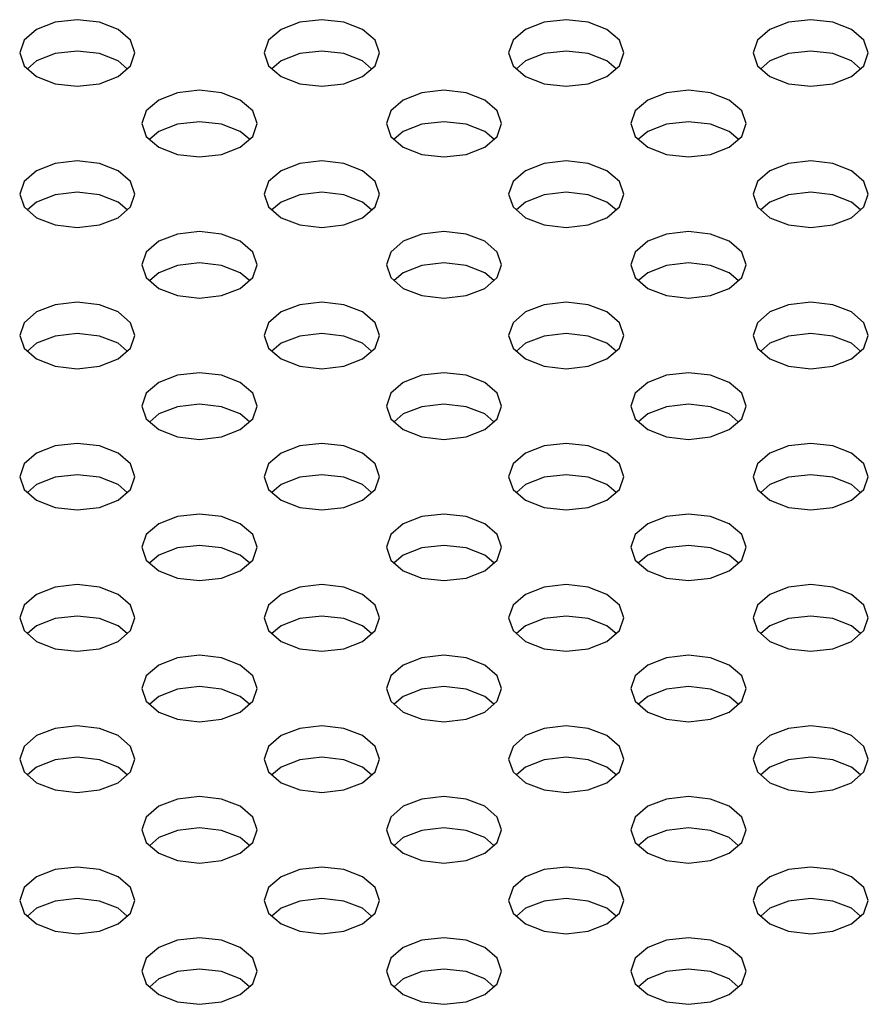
# Model space of a CAD drawing. Header units: inches. Extents: x 0 to 34, y 0 to 22.
# Tile 37 of 67: x 5.327 to 5.614, y 9.566 to 9.898. Entities that reach past the tile are written whole.
import ezdxf

# ---------------------------------------------------------------- set-up
doc = ezdxf.new("R2010")
doc.units = ezdxf.units.IN
doc.header["$LTSCALE"] = 1.87
doc.header["$MEASUREMENT"] = 0
doc.layers.get('0').update_dxf_attribs({"linetype": 'CONTINUOUS'})

msp = doc.modelspace()

# ---------------------------------------------------------------- linework, layer by layer
at = {"color": 2, "linetype": 'CONTINUOUS'}
for p, q in [((5.3395, 9.89711), (5.33318, 9.89467)), ((5.34694, 9.89796), (5.3395, 9.89711)), ((5.35439, 9.89711), (5.34694, 9.89796)), ((5.36071, 9.89467), (5.35439, 9.89711)), ((5.42206, 9.89711), (5.41575, 9.89467)), ((5.42951, 9.89796), (5.42206, 9.89711)), ((5.43696, 9.89711), (5.42951, 9.89796)), ((5.44327, 9.89467), (5.43696, 9.89711)), ((5.50463, 9.89711), (5.49831, 9.89467)), ((5.51207, 9.89796), (5.50463, 9.89711)), ((5.51952, 9.89711), (5.51207, 9.89796)), ((5.52584, 9.89467), (5.51952, 9.89711)), ((5.58719, 9.89711), (5.58088, 9.89467)), ((5.59464, 9.89796), (5.58719, 9.89711)), ((5.60209, 9.89711), (5.59464, 9.89796)), ((5.6084, 9.89467), (5.60209, 9.89711)), ((5.33318, 9.89467), (5.32897, 9.89103)), ((5.36492, 9.89103), (5.36071, 9.89467)), ((5.41575, 9.89467), (5.41153, 9.89103)), ((5.44749, 9.89103), (5.44327, 9.89467)), ((5.49831, 9.89467), (5.4941, 9.89103)), ((5.53005, 9.89103), (5.52584, 9.89467)), ((5.58088, 9.89467), (5.57666, 9.89103)), ((5.61262, 9.89103), (5.6084, 9.89467)), ((5.32897, 9.89103), (5.32748, 9.88673)), ((5.36641, 9.88673), (5.36492, 9.89103)), ((5.41153, 9.89103), (5.41005, 9.88673)), ((5.44897, 9.88673), (5.44749, 9.89103)), ((5.4941, 9.89103), (5.49261, 9.88673)), ((5.53154, 9.88673), (5.53005, 9.89103)), ((5.57666, 9.89103), (5.57518, 9.88673)), ((5.6141, 9.88673), (5.61262, 9.89103)), ((5.34694, 9.88737), (5.3395, 9.88651)), ((5.35439, 9.88651), (5.34694, 9.88737)), ((5.42951, 9.88737), (5.42206, 9.88651)), ((5.43696, 9.88651), (5.42951, 9.88737)), ((5.51207, 9.88737), (5.50463, 9.88651)), ((5.51952, 9.88651), (5.51207, 9.88737)), ((5.59464, 9.88737), (5.58719, 9.88651)), ((5.60209, 9.88651), (5.59464, 9.88737)), ((5.32748, 9.88673), (5.32897, 9.88243)), ((5.33318, 9.88408), (5.33012, 9.88143)), ((5.3395, 9.88651), (5.33318, 9.88408)), ((5.36071, 9.88408), (5.35439, 9.88651)), ((5.36377, 9.88143), (5.36071, 9.88408)), ((5.36492, 9.88243), (5.36641, 9.88673)), ((5.41005, 9.88673), (5.41153, 9.88243)), ((5.41575, 9.88408), (5.41268, 9.88143)), ((5.42206, 9.88651), (5.41575, 9.88408)), ((5.44327, 9.88408), (5.43696, 9.88651)), ((5.44634, 9.88143), (5.44327, 9.88408)), ((5.44749, 9.88243), (5.44897, 9.88673)), ((5.49261, 9.88673), (5.4941, 9.88243)), ((5.49831, 9.88408), (5.49525, 9.88143)), ((5.50463, 9.88651), (5.49831, 9.88408)), ((5.52584, 9.88408), (5.51952, 9.88651)), ((5.5289, 9.88143), (5.52584, 9.88408)), ((5.53005, 9.88243), (5.53154, 9.88673)), ((5.57518, 9.88673), (5.57666, 9.88243)), ((5.58088, 9.88408), (5.57781, 9.88143)), ((5.58719, 9.88651), (5.58088, 9.88408)), ((5.6084, 9.88408), (5.60209, 9.88651)), ((5.61147, 9.88143), (5.6084, 9.88408)), ((5.61262, 9.88243), (5.6141, 9.88673)), ((5.32897, 9.88243), (5.33318, 9.87878)), ((5.36071, 9.87878), (5.36492, 9.88243)), ((5.41153, 9.88243), (5.41575, 9.87878)), ((5.44327, 9.87878), (5.44749, 9.88243)), ((5.4941, 9.88243), (5.49831, 9.87878)), ((5.52584, 9.87878), (5.53005, 9.88243)), ((5.57666, 9.88243), (5.58088, 9.87878)), ((5.6084, 9.87878), (5.61262, 9.88243)), ((5.33318, 9.87878), (5.3395, 9.87634)), ((5.35439, 9.87634), (5.36071, 9.87878)), ((5.41575, 9.87878), (5.42206, 9.87634)), ((5.43696, 9.87634), (5.44327, 9.87878)), ((5.49831, 9.87878), (5.50463, 9.87634)), ((5.51952, 9.87634), (5.52584, 9.87878)), ((5.58088, 9.87878), (5.58719, 9.87634)), ((5.60209, 9.87634), (5.6084, 9.87878)), ((5.3395, 9.87634), (5.34694, 9.87549)), ((5.34694, 9.87549), (5.35439, 9.87634)), ((5.38823, 9.87413), (5.38078, 9.87327)), ((5.39567, 9.87327), (5.38823, 9.87413)), ((5.42206, 9.87634), (5.42951, 9.87549)), ((5.42951, 9.87549), (5.43696, 9.87634)), ((5.47079, 9.87413), (5.46334, 9.87327)), ((5.47824, 9.87327), (5.47079, 9.87413)), ((5.50463, 9.87634), (5.51207, 9.87549)), ((5.51207, 9.87549), (5.51952, 9.87634)), ((5.55336, 9.87413), (5.54591, 9.87327)), ((5.5608, 9.87327), (5.55336, 9.87413)), ((5.58719, 9.87634), (5.59464, 9.87549)), ((5.59464, 9.87549), (5.60209, 9.87634)), ((5.37447, 9.87083), (5.37025, 9.86719)), ((5.38078, 9.87327), (5.37447, 9.87083)), ((5.40199, 9.87083), (5.39567, 9.87327)), ((5.40621, 9.86719), (5.40199, 9.87083)), ((5.45703, 9.87083), (5.45281, 9.86719)), ((5.46334, 9.87327), (5.45703, 9.87083)), ((5.48455, 9.87083), (5.47824, 9.87327)), ((5.48877, 9.86719), (5.48455, 9.87083)), ((5.5396, 9.87083), (5.53538, 9.86719)), ((5.54591, 9.87327), (5.5396, 9.87083)), ((5.56712, 9.87083), (5.5608, 9.87327)), ((5.57134, 9.86719), (5.56712, 9.87083)), ((5.37025, 9.86719), (5.36877, 9.86289)), ((5.40769, 9.86289), (5.40621, 9.86719)), ((5.45281, 9.86719), (5.45133, 9.86289)), ((5.49025, 9.86289), (5.48877, 9.86719)), ((5.53538, 9.86719), (5.5339, 9.86289)), ((5.57282, 9.86289), (5.57134, 9.86719)), ((5.36877, 9.86289), (5.37025, 9.85859)), ((5.38078, 9.86268), (5.37447, 9.86024)), ((5.38823, 9.86353), (5.38078, 9.86268)), ((5.39567, 9.86268), (5.38823, 9.86353)), ((5.40199, 9.86024), (5.39567, 9.86268)), ((5.40621, 9.85859), (5.40769, 9.86289)), ((5.45133, 9.86289), (5.45281, 9.85859)), ((5.46334, 9.86268), (5.45703, 9.86024)), ((5.47079, 9.86353), (5.46334, 9.86268)), ((5.47824, 9.86268), (5.47079, 9.86353)), ((5.48455, 9.86024), (5.47824, 9.86268)), ((5.48877, 9.85859), (5.49025, 9.86289)), ((5.5339, 9.86289), (5.53538, 9.85859)), ((5.54591, 9.86268), (5.5396, 9.86024)), ((5.55336, 9.86353), (5.54591, 9.86268)), ((5.5608, 9.86268), (5.55336, 9.86353)), ((5.56712, 9.86024), (5.5608, 9.86268)), ((5.57134, 9.85859), (5.57282, 9.86289)), ((5.37025, 9.85859), (5.37447, 9.85494)), ((5.37447, 9.86024), (5.3714, 9.85759)), ((5.40505, 9.85759), (5.40199, 9.86024)), ((5.40199, 9.85494), (5.40621, 9.85859)), ((5.45281, 9.85859), (5.45703, 9.85494)), ((5.45703, 9.86024), (5.45397, 9.85759)), ((5.48762, 9.85759), (5.48455, 9.86024)), ((5.48455, 9.85494), (5.48877, 9.85859)), ((5.53538, 9.85859), (5.5396, 9.85494)), ((5.5396, 9.86024), (5.53653, 9.85759)), ((5.57018, 9.85759), (5.56712, 9.86024)), ((5.56712, 9.85494), (5.57134, 9.85859)), ((5.37447, 9.85494), (5.38078, 9.85251)), ((5.39567, 9.85251), (5.40199, 9.85494)), ((5.45703, 9.85494), (5.46334, 9.85251)), ((5.47824, 9.85251), (5.48455, 9.85494)), ((5.5396, 9.85494), (5.54591, 9.85251)), ((5.5608, 9.85251), (5.56712, 9.85494)), ((5.38078, 9.85251), (5.38823, 9.85165)), ((5.38823, 9.85165), (5.39567, 9.85251)), ((5.46334, 9.85251), (5.47079, 9.85165)), ((5.47079, 9.85165), (5.47824, 9.85251)), ((5.54591, 9.85251), (5.55336, 9.85165)), ((5.55336, 9.85165), (5.5608, 9.85251)), ((5.3395, 9.84943), (5.33318, 9.847)), ((5.34694, 9.85029), (5.3395, 9.84943)), ((5.35439, 9.84943), (5.34694, 9.85029)), ((5.36071, 9.847), (5.35439, 9.84943)), ((5.42206, 9.84943), (5.41575, 9.847)), ((5.42951, 9.85029), (5.42206, 9.84943)), ((5.43696, 9.84943), (5.42951, 9.85029)), ((5.44327, 9.847), (5.43696, 9.84943)), ((5.50463, 9.84943), (5.49831, 9.847)), ((5.51207, 9.85029), (5.50463, 9.84943)), ((5.51952, 9.84943), (5.51207, 9.85029)), ((5.52584, 9.847), (5.51952, 9.84943)), ((5.58719, 9.84943), (5.58088, 9.847)), ((5.59464, 9.85029), (5.58719, 9.84943)), ((5.60209, 9.84943), (5.59464, 9.85029)), ((5.6084, 9.847), (5.60209, 9.84943)), ((5.33318, 9.847), (5.32897, 9.84335)), ((5.36492, 9.84335), (5.36071, 9.847)), ((5.41575, 9.847), (5.41153, 9.84335)), ((5.44749, 9.84335), (5.44327, 9.847)), ((5.49831, 9.847), (5.4941, 9.84335)), ((5.53005, 9.84335), (5.52584, 9.847)), ((5.58088, 9.847), (5.57666, 9.84335)), ((5.61262, 9.84335), (5.6084, 9.847)), ((5.32897, 9.84335), (5.32748, 9.83905)), ((5.36641, 9.83905), (5.36492, 9.84335)), ((5.41153, 9.84335), (5.41005, 9.83905)), ((5.44897, 9.83905), (5.44749, 9.84335)), ((5.4941, 9.84335), (5.49261, 9.83905)), ((5.53154, 9.83905), (5.53005, 9.84335)), ((5.57666, 9.84335), (5.57518, 9.83905)), ((5.6141, 9.83905), (5.61262, 9.84335)), ((5.32748, 9.83905), (5.32897, 9.83475)), ((5.3395, 9.83884), (5.33318, 9.83641)), ((5.34694, 9.8397), (5.3395, 9.83884)), ((5.35439, 9.83884), (5.34694, 9.8397)), ((5.36071, 9.83641), (5.35439, 9.83884)), ((5.36492, 9.83475), (5.36641, 9.83905)), ((5.41005, 9.83905), (5.41153, 9.83475)), ((5.42206, 9.83884), (5.41575, 9.83641)), ((5.42951, 9.8397), (5.42206, 9.83884)), ((5.43696, 9.83884), (5.42951, 9.8397)), ((5.44327, 9.83641), (5.43696, 9.83884)), ((5.44749, 9.83475), (5.44897, 9.83905)), ((5.49261, 9.83905), (5.4941, 9.83475)), ((5.50463, 9.83884), (5.49831, 9.83641)), ((5.51207, 9.8397), (5.50463, 9.83884)), ((5.51952, 9.83884), (5.51207, 9.8397)), ((5.52584, 9.83641), (5.51952, 9.83884)), ((5.53005, 9.83475), (5.53154, 9.83905)), ((5.57518, 9.83905), (5.57666, 9.83475)), ((5.58719, 9.83884), (5.58088, 9.83641)), ((5.59464, 9.8397), (5.58719, 9.83884)), ((5.60209, 9.83884), (5.59464, 9.8397)), ((5.6084, 9.83641), (5.60209, 9.83884)), ((5.61262, 9.83475), (5.6141, 9.83905)), ((5.32897, 9.83475), (5.33318, 9.83111)), ((5.33318, 9.83641), (5.33012, 9.83376)), ((5.36377, 9.83376), (5.36071, 9.83641)), ((5.36071, 9.83111), (5.36492, 9.83475)), ((5.41153, 9.83475), (5.41575, 9.83111)), ((5.41575, 9.83641), (5.41268, 9.83376)), ((5.44634, 9.83376), (5.44327, 9.83641)), ((5.44327, 9.83111), (5.44749, 9.83475)), ((5.4941, 9.83475), (5.49831, 9.83111)), ((5.49831, 9.83641), (5.49525, 9.83376)), ((5.5289, 9.83376), (5.52584, 9.83641)), ((5.52584, 9.83111), (5.53005, 9.83475)), ((5.57666, 9.83475), (5.58088, 9.83111)), ((5.58088, 9.83641), (5.57781, 9.83376)), ((5.61147, 9.83376), (5.6084, 9.83641)), ((5.6084, 9.83111), (5.61262, 9.83475)), ((5.33318, 9.83111), (5.3395, 9.82867)), ((5.35439, 9.82867), (5.36071, 9.83111)), ((5.41575, 9.83111), (5.42206, 9.82867)), ((5.43696, 9.82867), (5.44327, 9.83111)), ((5.49831, 9.83111), (5.50463, 9.82867)), ((5.51952, 9.82867), (5.52584, 9.83111)), ((5.58088, 9.83111), (5.58719, 9.82867)), ((5.60209, 9.82867), (5.6084, 9.83111)), ((5.3395, 9.82867), (5.34694, 9.82782)), ((5.34694, 9.82782), (5.35439, 9.82867)), ((5.42206, 9.82867), (5.42951, 9.82782)), ((5.42951, 9.82782), (5.43696, 9.82867)), ((5.50463, 9.82867), (5.51207, 9.82782)), ((5.51207, 9.82782), (5.51952, 9.82867)), ((5.58719, 9.82867), (5.59464, 9.82782)), ((5.59464, 9.82782), (5.60209, 9.82867)), ((5.38078, 9.8256), (5.37447, 9.82316)), ((5.38823, 9.82645), (5.38078, 9.8256)), ((5.39567, 9.8256), (5.38823, 9.82645)), ((5.40199, 9.82316), (5.39567, 9.8256)), ((5.46334, 9.8256), (5.45703, 9.82316)), ((5.47079, 9.82645), (5.46334, 9.8256)), ((5.47824, 9.8256), (5.47079, 9.82645)), ((5.48455, 9.82316), (5.47824, 9.8256)), ((5.54591, 9.8256), (5.5396, 9.82316)), ((5.55336, 9.82645), (5.54591, 9.8256)), ((5.5608, 9.8256), (5.55336, 9.82645)), ((5.56712, 9.82316), (5.5608, 9.8256)), ((5.37447, 9.82316), (5.37025, 9.81952)), ((5.40621, 9.81952), (5.40199, 9.82316)), ((5.45703, 9.82316), (5.45281, 9.81952)), ((5.48877, 9.81952), (5.48455, 9.82316)), ((5.5396, 9.82316), (5.53538, 9.81952)), ((5.57134, 9.81952), (5.56712, 9.82316)), ((5.37025, 9.81952), (5.36877, 9.81522)), ((5.40769, 9.81522), (5.40621, 9.81952)), ((5.45281, 9.81952), (5.45133, 9.81522)), ((5.49025, 9.81522), (5.48877, 9.81952)), ((5.53538, 9.81952), (5.5339, 9.81522)), ((5.57282, 9.81522), (5.57134, 9.81952)), ((5.36877, 9.81522), (5.37025, 9.81092)), ((5.38078, 9.81501), (5.37447, 9.81257)), ((5.38823, 9.81586), (5.38078, 9.81501)), ((5.39567, 9.81501), (5.38823, 9.81586)), ((5.40199, 9.81257), (5.39567, 9.81501)), ((5.40621, 9.81092), (5.40769, 9.81522)), ((5.45133, 9.81522), (5.45281, 9.81092)), ((5.46334, 9.81501), (5.45703, 9.81257)), ((5.47079, 9.81586), (5.46334, 9.81501)), ((5.47824, 9.81501), (5.47079, 9.81586)), ((5.48455, 9.81257), (5.47824, 9.81501)), ((5.48877, 9.81092), (5.49025, 9.81522)), ((5.5339, 9.81522), (5.53538, 9.81092)), ((5.54591, 9.81501), (5.5396, 9.81257)), ((5.55336, 9.81586), (5.54591, 9.81501)), ((5.5608, 9.81501), (5.55336, 9.81586)), ((5.56712, 9.81257), (5.5608, 9.81501)), ((5.57134, 9.81092), (5.57282, 9.81522)), ((5.37025, 9.81092), (5.37447, 9.80727)), ((5.37447, 9.81257), (5.3714, 9.80992)), ((5.40505, 9.80992), (5.40199, 9.81257)), ((5.40199, 9.80727), (5.40621, 9.81092)), ((5.45281, 9.81092), (5.45703, 9.80727)), ((5.45703, 9.81257), (5.45397, 9.80992)), ((5.48762, 9.80992), (5.48455, 9.81257)), ((5.48455, 9.80727), (5.48877, 9.81092)), ((5.53538, 9.81092), (5.5396, 9.80727)), ((5.5396, 9.81257), (5.53653, 9.80992)), ((5.57018, 9.80992), (5.56712, 9.81257)), ((5.56712, 9.80727), (5.57134, 9.81092)), ((5.37447, 9.80727), (5.38078, 9.80484)), ((5.38078, 9.80484), (5.38823, 9.80398)), ((5.38823, 9.80398), (5.39567, 9.80484)), ((5.39567, 9.80484), (5.40199, 9.80727)), ((5.45703, 9.80727), (5.46334, 9.80484)), ((5.46334, 9.80484), (5.47079, 9.80398)), ((5.47079, 9.80398), (5.47824, 9.80484)), ((5.47824, 9.80484), (5.48455, 9.80727)), ((5.5396, 9.80727), (5.54591, 9.80484)), ((5.54591, 9.80484), (5.55336, 9.80398)), ((5.55336, 9.80398), (5.5608, 9.80484)), ((5.5608, 9.80484), (5.56712, 9.80727)), ((5.3395, 9.80176), (5.33318, 9.79933)), ((5.34694, 9.80262), (5.3395, 9.80176)), ((5.35439, 9.80176), (5.34694, 9.80262)), ((5.36071, 9.79933), (5.35439, 9.80176)), ((5.42206, 9.80176), (5.41575, 9.79933)), ((5.42951, 9.80262), (5.42206, 9.80176)), ((5.43696, 9.80176), (5.42951, 9.80262)), ((5.44327, 9.79933), (5.43696, 9.80176)), ((5.50463, 9.80176), (5.49831, 9.79933)), ((5.51207, 9.80262), (5.50463, 9.80176)), ((5.51952, 9.80176), (5.51207, 9.80262)), ((5.52584, 9.79933), (5.51952, 9.80176)), ((5.58719, 9.80176), (5.58088, 9.79933)), ((5.59464, 9.80262), (5.58719, 9.80176)), ((5.60209, 9.80176), (5.59464, 9.80262)), ((5.6084, 9.79933), (5.60209, 9.80176)), ((5.33318, 9.79933), (5.32897, 9.79568)), ((5.36492, 9.79568), (5.36071, 9.79933)), ((5.41575, 9.79933), (5.41153, 9.79568)), ((5.44749, 9.79568), (5.44327, 9.79933)), ((5.49831, 9.79933), (5.4941, 9.79568)), ((5.53005, 9.79568), (5.52584, 9.79933)), ((5.58088, 9.79933), (5.57666, 9.79568)), ((5.61262, 9.79568), (5.6084, 9.79933)), ((5.32897, 9.79568), (5.32748, 9.79138)), ((5.36641, 9.79138), (5.36492, 9.79568)), ((5.41153, 9.79568), (5.41005, 9.79138)), ((5.44897, 9.79138), (5.44749, 9.79568)), ((5.4941, 9.79568), (5.49261, 9.79138)), ((5.53154, 9.79138), (5.53005, 9.79568)), ((5.57666, 9.79568), (5.57518, 9.79138)), ((5.6141, 9.79138), (5.61262, 9.79568)), ((5.32748, 9.79138), (5.32897, 9.78708)), ((5.3395, 9.79117), (5.33318, 9.78873)), ((5.34694, 9.79203), (5.3395, 9.79117)), ((5.35439, 9.79117), (5.34694, 9.79203)), ((5.36071, 9.78873), (5.35439, 9.79117)), ((5.36492, 9.78708), (5.36641, 9.79138)), ((5.41005, 9.79138), (5.41153, 9.78708)), ((5.42206, 9.79117), (5.41575, 9.78873)), ((5.42951, 9.79203), (5.42206, 9.79117)), ((5.43696, 9.79117), (5.42951, 9.79203)), ((5.44327, 9.78873), (5.43696, 9.79117)), ((5.44749, 9.78708), (5.44897, 9.79138)), ((5.49261, 9.79138), (5.4941, 9.78708)), ((5.50463, 9.79117), (5.49831, 9.78873)), ((5.51207, 9.79203), (5.50463, 9.79117)), ((5.51952, 9.79117), (5.51207, 9.79203)), ((5.52584, 9.78873), (5.51952, 9.79117)), ((5.53005, 9.78708), (5.53154, 9.79138)), ((5.57518, 9.79138), (5.57666, 9.78708)), ((5.58719, 9.79117), (5.58088, 9.78873)), ((5.59464, 9.79203), (5.58719, 9.79117)), ((5.60209, 9.79117), (5.59464, 9.79203)), ((5.6084, 9.78873), (5.60209, 9.79117)), ((5.61262, 9.78708), (5.6141, 9.79138)), ((5.33318, 9.78873), (5.33012, 9.78609)), ((5.36377, 9.78609), (5.36071, 9.78873)), ((5.41575, 9.78873), (5.41268, 9.78609)), ((5.44634, 9.78609), (5.44327, 9.78873)), ((5.49831, 9.78873), (5.49525, 9.78609)), ((5.5289, 9.78609), (5.52584, 9.78873)), ((5.58088, 9.78873), (5.57781, 9.78609)), ((5.61147, 9.78609), (5.6084, 9.78873)), ((5.32897, 9.78708), (5.33318, 9.78344)), ((5.36071, 9.78344), (5.36492, 9.78708)), ((5.41153, 9.78708), (5.41575, 9.78344)), ((5.44327, 9.78344), (5.44749, 9.78708)), ((5.4941, 9.78708), (5.49831, 9.78344)), ((5.52584, 9.78344), (5.53005, 9.78708)), ((5.57666, 9.78708), (5.58088, 9.78344)), ((5.6084, 9.78344), (5.61262, 9.78708)), ((5.33318, 9.78344), (5.3395, 9.781)), ((5.3395, 9.781), (5.34694, 9.78015)), ((5.34694, 9.78015), (5.35439, 9.781)), ((5.35439, 9.781), (5.36071, 9.78344)), ((5.41575, 9.78344), (5.42206, 9.781)), ((5.42206, 9.781), (5.42951, 9.78015)), ((5.42951, 9.78015), (5.43696, 9.781)), ((5.43696, 9.781), (5.44327, 9.78344)), ((5.49831, 9.78344), (5.50463, 9.781)), ((5.50463, 9.781), (5.51207, 9.78015)), ((5.51207, 9.78015), (5.51952, 9.781)), ((5.51952, 9.781), (5.52584, 9.78344)), ((5.58088, 9.78344), (5.58719, 9.781)), ((5.58719, 9.781), (5.59464, 9.78015)), ((5.59464, 9.78015), (5.60209, 9.781)), ((5.60209, 9.781), (5.6084, 9.78344)), ((5.38078, 9.77793), (5.37447, 9.77549)), ((5.38823, 9.77878), (5.38078, 9.77793)), ((5.39567, 9.77793), (5.38823, 9.77878)), ((5.40199, 9.77549), (5.39567, 9.77793)), ((5.46334, 9.77793), (5.45703, 9.77549)), ((5.47079, 9.77878), (5.46334, 9.77793)), ((5.47824, 9.77793), (5.47079, 9.77878)), ((5.48455, 9.77549), (5.47824, 9.77793)), ((5.54591, 9.77793), (5.5396, 9.77549)), ((5.55336, 9.77878), (5.54591, 9.77793)), ((5.5608, 9.77793), (5.55336, 9.77878)), ((5.56712, 9.77549), (5.5608, 9.77793)), ((5.37447, 9.77549), (5.37025, 9.77185)), ((5.40621, 9.77185), (5.40199, 9.77549)), ((5.45703, 9.77549), (5.45281, 9.77185)), ((5.48877, 9.77185), (5.48455, 9.77549)), ((5.5396, 9.77549), (5.53538, 9.77185)), ((5.57134, 9.77185), (5.56712, 9.77549)), ((5.37025, 9.77185), (5.36877, 9.76755)), ((5.40769, 9.76755), (5.40621, 9.77185)), ((5.45281, 9.77185), (5.45133, 9.76755)), ((5.49025, 9.76755), (5.48877, 9.77185)), ((5.53538, 9.77185), (5.5339, 9.76755)), ((5.57282, 9.76755), (5.57134, 9.77185)), ((5.36877, 9.76755), (5.37025, 9.76325)), ((5.38823, 9.76819), (5.38078, 9.76733)), ((5.39567, 9.76733), (5.38823, 9.76819)), ((5.40621, 9.76325), (5.40769, 9.76755)), ((5.45133, 9.76755), (5.45281, 9.76325)), ((5.47079, 9.76819), (5.46334, 9.76733)), ((5.47824, 9.76733), (5.47079, 9.76819)), ((5.48877, 9.76325), (5.49025, 9.76755)), ((5.5339, 9.76755), (5.53538, 9.76325)), ((5.55336, 9.76819), (5.54591, 9.76733)), ((5.5608, 9.76733), (5.55336, 9.76819)), ((5.57134, 9.76325), (5.57282, 9.76755)), ((5.37447, 9.7649), (5.3714, 9.76225)), ((5.38078, 9.76733), (5.37447, 9.7649)), ((5.40199, 9.7649), (5.39567, 9.76733)), ((5.40505, 9.76225), (5.40199, 9.7649)), ((5.45703, 9.7649), (5.45397, 9.76225)), ((5.46334, 9.76733), (5.45703, 9.7649)), ((5.48455, 9.7649), (5.47824, 9.76733)), ((5.48762, 9.76225), (5.48455, 9.7649)), ((5.5396, 9.7649), (5.53653, 9.76225)), ((5.54591, 9.76733), (5.5396, 9.7649)), ((5.56712, 9.7649), (5.5608, 9.76733)), ((5.57018, 9.76225), (5.56712, 9.7649)), ((5.37025, 9.76325), (5.37447, 9.7596)), ((5.40199, 9.7596), (5.40621, 9.76325)), ((5.45281, 9.76325), (5.45703, 9.7596)), ((5.48455, 9.7596), (5.48877, 9.76325)), ((5.53538, 9.76325), (5.5396, 9.7596)), ((5.56712, 9.7596), (5.57134, 9.76325)), ((5.37447, 9.7596), (5.38078, 9.75717)), ((5.39567, 9.75717), (5.40199, 9.7596)), ((5.45703, 9.7596), (5.46334, 9.75717)), ((5.47824, 9.75717), (5.48455, 9.7596)), ((5.5396, 9.7596), (5.54591, 9.75717)), ((5.5608, 9.75717), (5.56712, 9.7596)), ((5.34694, 9.75495), (5.3395, 9.75409)), ((5.35439, 9.75409), (5.34694, 9.75495)), ((5.38078, 9.75717), (5.38823, 9.75631)), ((5.38823, 9.75631), (5.39567, 9.75717)), ((5.42951, 9.75495), (5.42206, 9.75409)), ((5.43696, 9.75409), (5.42951, 9.75495)), ((5.46334, 9.75717), (5.47079, 9.75631)), ((5.47079, 9.75631), (5.47824, 9.75717)), ((5.51207, 9.75495), (5.50463, 9.75409)), ((5.51952, 9.75409), (5.51207, 9.75495)), ((5.54591, 9.75717), (5.55336, 9.75631)), ((5.55336, 9.75631), (5.5608, 9.75717)), ((5.59464, 9.75495), (5.58719, 9.75409)), ((5.60209, 9.75409), (5.59464, 9.75495)), ((5.33318, 9.75166), (5.32897, 9.74801)), ((5.3395, 9.75409), (5.33318, 9.75166)), ((5.36071, 9.75166), (5.35439, 9.75409)), ((5.36492, 9.74801), (5.36071, 9.75166)), ((5.41575, 9.75166), (5.41153, 9.74801)), ((5.42206, 9.75409), (5.41575, 9.75166)), ((5.44327, 9.75166), (5.43696, 9.75409)), ((5.44749, 9.74801), (5.44327, 9.75166)), ((5.49831, 9.75166), (5.4941, 9.74801)), ((5.50463, 9.75409), (5.49831, 9.75166)), ((5.52584, 9.75166), (5.51952, 9.75409)), ((5.53005, 9.74801), (5.52584, 9.75166)), ((5.58088, 9.75166), (5.57666, 9.74801)), ((5.58719, 9.75409), (5.58088, 9.75166)), ((5.6084, 9.75166), (5.60209, 9.75409)), ((5.61262, 9.74801), (5.6084, 9.75166)), ((5.32897, 9.74801), (5.32748, 9.74371)), ((5.36641, 9.74371), (5.36492, 9.74801)), ((5.41153, 9.74801), (5.41005, 9.74371)), ((5.44897, 9.74371), (5.44749, 9.74801)), ((5.4941, 9.74801), (5.49261, 9.74371)), ((5.53154, 9.74371), (5.53005, 9.74801)), ((5.57666, 9.74801), (5.57518, 9.74371)), ((5.6141, 9.74371), (5.61262, 9.74801)), ((5.34694, 9.74435), (5.3395, 9.7435)), ((5.35439, 9.7435), (5.34694, 9.74435)), ((5.42951, 9.74435), (5.42206, 9.7435)), ((5.43696, 9.7435), (5.42951, 9.74435)), ((5.51207, 9.74435), (5.50463, 9.7435)), ((5.51952, 9.7435), (5.51207, 9.74435)), ((5.59464, 9.74435), (5.58719, 9.7435)), ((5.60209, 9.7435), (5.59464, 9.74435)), ((5.32748, 9.74371), (5.32897, 9.73941)), ((5.33318, 9.74106), (5.33012, 9.73841)), ((5.3395, 9.7435), (5.33318, 9.74106)), ((5.36071, 9.74106), (5.35439, 9.7435)), ((5.36377, 9.73841), (5.36071, 9.74106)), ((5.36492, 9.73941), (5.36641, 9.74371)), ((5.41005, 9.74371), (5.41153, 9.73941)), ((5.41575, 9.74106), (5.41268, 9.73841)), ((5.42206, 9.7435), (5.41575, 9.74106)), ((5.44327, 9.74106), (5.43696, 9.7435)), ((5.44634, 9.73841), (5.44327, 9.74106)), ((5.44749, 9.73941), (5.44897, 9.74371)), ((5.49261, 9.74371), (5.4941, 9.73941)), ((5.49831, 9.74106), (5.49525, 9.73841)), ((5.50463, 9.7435), (5.49831, 9.74106)), ((5.52584, 9.74106), (5.51952, 9.7435)), ((5.5289, 9.73841), (5.52584, 9.74106)), ((5.53005, 9.73941), (5.53154, 9.74371)), ((5.57518, 9.74371), (5.57666, 9.73941)), ((5.58088, 9.74106), (5.57781, 9.73841)), ((5.58719, 9.7435), (5.58088, 9.74106)), ((5.6084, 9.74106), (5.60209, 9.7435)), ((5.61147, 9.73841), (5.6084, 9.74106)), ((5.61262, 9.73941), (5.6141, 9.74371)), ((5.32897, 9.73941), (5.33318, 9.73577)), ((5.36071, 9.73577), (5.36492, 9.73941)), ((5.41153, 9.73941), (5.41575, 9.73577)), ((5.44327, 9.73577), (5.44749, 9.73941)), ((5.4941, 9.73941), (5.49831, 9.73577)), ((5.52584, 9.73577), (5.53005, 9.73941)), ((5.57666, 9.73941), (5.58088, 9.73577)), ((5.6084, 9.73577), (5.61262, 9.73941)), ((5.33318, 9.73577), (5.3395, 9.73333)), ((5.35439, 9.73333), (5.36071, 9.73577)), ((5.41575, 9.73577), (5.42206, 9.73333)), ((5.43696, 9.73333), (5.44327, 9.73577)), ((5.49831, 9.73577), (5.50463, 9.73333)), ((5.51952, 9.73333), (5.52584, 9.73577)), ((5.58088, 9.73577), (5.58719, 9.73333)), ((5.60209, 9.73333), (5.6084, 9.73577)), ((5.3395, 9.73333), (5.34694, 9.73247)), ((5.34694, 9.73247), (5.35439, 9.73333)), ((5.38823, 9.73111), (5.38078, 9.73026)), ((5.39567, 9.73026), (5.38823, 9.73111)), ((5.42206, 9.73333), (5.42951, 9.73247)), ((5.42951, 9.73247), (5.43696, 9.73333)), ((5.47079, 9.73111), (5.46334, 9.73026)), ((5.47824, 9.73026), (5.47079, 9.73111)), ((5.50463, 9.73333), (5.51207, 9.73247)), ((5.51207, 9.73247), (5.51952, 9.73333)), ((5.55336, 9.73111), (5.54591, 9.73026)), ((5.5608, 9.73026), (5.55336, 9.73111)), ((5.58719, 9.73333), (5.59464, 9.73247)), ((5.59464, 9.73247), (5.60209, 9.73333)), ((5.37447, 9.72782), (5.37025, 9.72417)), ((5.38078, 9.73026), (5.37447, 9.72782)), ((5.40199, 9.72782), (5.39567, 9.73026)), ((5.40621, 9.72417), (5.40199, 9.72782)), ((5.45703, 9.72782), (5.45281, 9.72417)), ((5.46334, 9.73026), (5.45703, 9.72782)), ((5.48455, 9.72782), (5.47824, 9.73026)), ((5.48877, 9.72417), (5.48455, 9.72782)), ((5.5396, 9.72782), (5.53538, 9.72417)), ((5.54591, 9.73026), (5.5396, 9.72782)), ((5.56712, 9.72782), (5.5608, 9.73026)), ((5.57134, 9.72417), (5.56712, 9.72782)), ((5.37025, 9.72417), (5.36877, 9.71987)), ((5.40769, 9.71987), (5.40621, 9.72417)), ((5.45281, 9.72417), (5.45133, 9.71987)), ((5.49025, 9.71987), (5.48877, 9.72417)), ((5.53538, 9.72417), (5.5339, 9.71987)), ((5.57282, 9.71987), (5.57134, 9.72417)), ((5.36877, 9.71987), (5.37025, 9.71557)), ((5.38078, 9.71966), (5.37447, 9.71723)), ((5.38823, 9.72052), (5.38078, 9.71966)), ((5.39567, 9.71966), (5.38823, 9.72052)), ((5.40199, 9.71723), (5.39567, 9.71966)), ((5.40621, 9.71557), (5.40769, 9.71987)), ((5.45133, 9.71987), (5.45281, 9.71557)), ((5.46334, 9.71966), (5.45703, 9.71723)), ((5.47079, 9.72052), (5.46334, 9.71966)), ((5.47824, 9.71966), (5.47079, 9.72052)), ((5.48455, 9.71723), (5.47824, 9.71966)), ((5.48877, 9.71557), (5.49025, 9.71987)), ((5.5339, 9.71987), (5.53538, 9.71557)), ((5.54591, 9.71966), (5.5396, 9.71723)), ((5.55336, 9.72052), (5.54591, 9.71966)), ((5.5608, 9.71966), (5.55336, 9.72052)), ((5.56712, 9.71723), (5.5608, 9.71966)), ((5.57134, 9.71557), (5.57282, 9.71987)), ((5.37025, 9.71557), (5.37447, 9.71193)), ((5.37447, 9.71723), (5.3714, 9.71458)), ((5.40505, 9.71458), (5.40199, 9.71723)), ((5.40199, 9.71193), (5.40621, 9.71557)), ((5.45281, 9.71557), (5.45703, 9.71193)), ((5.45703, 9.71723), (5.45397, 9.71458)), ((5.48762, 9.71458), (5.48455, 9.71723)), ((5.48455, 9.71193), (5.48877, 9.71557)), ((5.53538, 9.71557), (5.5396, 9.71193)), ((5.5396, 9.71723), (5.53653, 9.71458)), ((5.57018, 9.71458), (5.56712, 9.71723)), ((5.56712, 9.71193), (5.57134, 9.71557)), ((5.37447, 9.71193), (5.38078, 9.70949)), ((5.39567, 9.70949), (5.40199, 9.71193)), ((5.45703, 9.71193), (5.46334, 9.70949)), ((5.47824, 9.70949), (5.48455, 9.71193)), ((5.5396, 9.71193), (5.54591, 9.70949)), ((5.5608, 9.70949), (5.56712, 9.71193)), ((5.38078, 9.70949), (5.38823, 9.70864)), ((5.38823, 9.70864), (5.39567, 9.70949)), ((5.46334, 9.70949), (5.47079, 9.70864)), ((5.47079, 9.70864), (5.47824, 9.70949)), ((5.54591, 9.70949), (5.55336, 9.70864)), ((5.55336, 9.70864), (5.5608, 9.70949)), ((5.3395, 9.70642), (5.33318, 9.70398)), ((5.34694, 9.70728), (5.3395, 9.70642)), ((5.35439, 9.70642), (5.34694, 9.70728)), ((5.36071, 9.70398), (5.35439, 9.70642)), ((5.42206, 9.70642), (5.41575, 9.70398)), ((5.42951, 9.70728), (5.42206, 9.70642)), ((5.43696, 9.70642), (5.42951, 9.70728)), ((5.44327, 9.70398), (5.43696, 9.70642)), ((5.50463, 9.70642), (5.49831, 9.70398)), ((5.51207, 9.70728), (5.50463, 9.70642)), ((5.51952, 9.70642), (5.51207, 9.70728)), ((5.52584, 9.70398), (5.51952, 9.70642)), ((5.58719, 9.70642), (5.58088, 9.70398)), ((5.59464, 9.70728), (5.58719, 9.70642)), ((5.60209, 9.70642), (5.59464, 9.70728)), ((5.6084, 9.70398), (5.60209, 9.70642)), ((5.33318, 9.70398), (5.32897, 9.70034)), ((5.36492, 9.70034), (5.36071, 9.70398)), ((5.41575, 9.70398), (5.41153, 9.70034)), ((5.44749, 9.70034), (5.44327, 9.70398)), ((5.49831, 9.70398), (5.4941, 9.70034)), ((5.53005, 9.70034), (5.52584, 9.70398)), ((5.58088, 9.70398), (5.57666, 9.70034)), ((5.61262, 9.70034), (5.6084, 9.70398)), ((5.32897, 9.70034), (5.32748, 9.69604)), ((5.36641, 9.69604), (5.36492, 9.70034)), ((5.41153, 9.70034), (5.41005, 9.69604)), ((5.44897, 9.69604), (5.44749, 9.70034)), ((5.4941, 9.70034), (5.49261, 9.69604)), ((5.53154, 9.69604), (5.53005, 9.70034)), ((5.57666, 9.70034), (5.57518, 9.69604)), ((5.6141, 9.69604), (5.61262, 9.70034)), ((5.32748, 9.69604), (5.32897, 9.69174)), ((5.3395, 9.69583), (5.33318, 9.69339)), ((5.34694, 9.69668), (5.3395, 9.69583)), ((5.35439, 9.69583), (5.34694, 9.69668)), ((5.36071, 9.69339), (5.35439, 9.69583)), ((5.36492, 9.69174), (5.36641, 9.69604)), ((5.41005, 9.69604), (5.41153, 9.69174)), ((5.42206, 9.69583), (5.41575, 9.69339)), ((5.42951, 9.69668), (5.42206, 9.69583)), ((5.43696, 9.69583), (5.42951, 9.69668)), ((5.44327, 9.69339), (5.43696, 9.69583)), ((5.44749, 9.69174), (5.44897, 9.69604)), ((5.49261, 9.69604), (5.4941, 9.69174)), ((5.50463, 9.69583), (5.49831, 9.69339)), ((5.51207, 9.69668), (5.50463, 9.69583)), ((5.51952, 9.69583), (5.51207, 9.69668)), ((5.52584, 9.69339), (5.51952, 9.69583)), ((5.53005, 9.69174), (5.53154, 9.69604)), ((5.57518, 9.69604), (5.57666, 9.69174)), ((5.58719, 9.69583), (5.58088, 9.69339)), ((5.59464, 9.69668), (5.58719, 9.69583)), ((5.60209, 9.69583), (5.59464, 9.69668)), ((5.6084, 9.69339), (5.60209, 9.69583)), ((5.61262, 9.69174), (5.6141, 9.69604)), ((5.32897, 9.69174), (5.33318, 9.68809)), ((5.33318, 9.69339), (5.33012, 9.69074)), ((5.36377, 9.69074), (5.36071, 9.69339)), ((5.36071, 9.68809), (5.36492, 9.69174)), ((5.41153, 9.69174), (5.41575, 9.68809)), ((5.41575, 9.69339), (5.41268, 9.69074)), ((5.44634, 9.69074), (5.44327, 9.69339)), ((5.44327, 9.68809), (5.44749, 9.69174)), ((5.4941, 9.69174), (5.49831, 9.68809)), ((5.49831, 9.69339), (5.49525, 9.69074)), ((5.5289, 9.69074), (5.52584, 9.69339)), ((5.52584, 9.68809), (5.53005, 9.69174)), ((5.57666, 9.69174), (5.58088, 9.68809)), ((5.58088, 9.69339), (5.57781, 9.69074)), ((5.61147, 9.69074), (5.6084, 9.69339)), ((5.6084, 9.68809), (5.61262, 9.69174)), ((5.33318, 9.68809), (5.3395, 9.68566)), ((5.35439, 9.68566), (5.36071, 9.68809)), ((5.41575, 9.68809), (5.42206, 9.68566)), ((5.43696, 9.68566), (5.44327, 9.68809)), ((5.49831, 9.68809), (5.50463, 9.68566)), ((5.51952, 9.68566), (5.52584, 9.68809)), ((5.58088, 9.68809), (5.58719, 9.68566)), ((5.60209, 9.68566), (5.6084, 9.68809)), ((5.3395, 9.68566), (5.34694, 9.6848)), ((5.34694, 9.6848), (5.35439, 9.68566)), ((5.42206, 9.68566), (5.42951, 9.6848)), ((5.42951, 9.6848), (5.43696, 9.68566)), ((5.50463, 9.68566), (5.51207, 9.6848)), ((5.51207, 9.6848), (5.51952, 9.68566)), ((5.58719, 9.68566), (5.59464, 9.6848)), ((5.59464, 9.6848), (5.60209, 9.68566)), ((5.38078, 9.68258), (5.37447, 9.68015)), ((5.38823, 9.68344), (5.38078, 9.68258)), ((5.39567, 9.68258), (5.38823, 9.68344)), ((5.40199, 9.68015), (5.39567, 9.68258)), ((5.46334, 9.68258), (5.45703, 9.68015)), ((5.47079, 9.68344), (5.46334, 9.68258)), ((5.47824, 9.68258), (5.47079, 9.68344)), ((5.48455, 9.68015), (5.47824, 9.68258)), ((5.54591, 9.68258), (5.5396, 9.68015)), ((5.55336, 9.68344), (5.54591, 9.68258)), ((5.5608, 9.68258), (5.55336, 9.68344)), ((5.56712, 9.68015), (5.5608, 9.68258)), ((5.37447, 9.68015), (5.37025, 9.6765)), ((5.40621, 9.6765), (5.40199, 9.68015)), ((5.45703, 9.68015), (5.45281, 9.6765)), ((5.48877, 9.6765), (5.48455, 9.68015)), ((5.5396, 9.68015), (5.53538, 9.6765)), ((5.57134, 9.6765), (5.56712, 9.68015)), ((5.37025, 9.6765), (5.36877, 9.6722)), ((5.40769, 9.6722), (5.40621, 9.6765)), ((5.45281, 9.6765), (5.45133, 9.6722)), ((5.49025, 9.6722), (5.48877, 9.6765)), ((5.53538, 9.6765), (5.5339, 9.6722)), ((5.57282, 9.6722), (5.57134, 9.6765)), ((5.36877, 9.6722), (5.37025, 9.6679)), ((5.38078, 9.67199), (5.37447, 9.66956)), ((5.38823, 9.67285), (5.38078, 9.67199)), ((5.39567, 9.67199), (5.38823, 9.67285)), ((5.40199, 9.66956), (5.39567, 9.67199)), ((5.40621, 9.6679), (5.40769, 9.6722)), ((5.45133, 9.6722), (5.45281, 9.6679)), ((5.46334, 9.67199), (5.45703, 9.66956)), ((5.47079, 9.67285), (5.46334, 9.67199)), ((5.47824, 9.67199), (5.47079, 9.67285)), ((5.48455, 9.66956), (5.47824, 9.67199)), ((5.48877, 9.6679), (5.49025, 9.6722)), ((5.5339, 9.6722), (5.53538, 9.6679)), ((5.54591, 9.67199), (5.5396, 9.66956)), ((5.55336, 9.67285), (5.54591, 9.67199)), ((5.5608, 9.67199), (5.55336, 9.67285)), ((5.56712, 9.66956), (5.5608, 9.67199)), ((5.57134, 9.6679), (5.57282, 9.6722)), ((5.37025, 9.6679), (5.37447, 9.66426)), ((5.37447, 9.66956), (5.3714, 9.66691)), ((5.40505, 9.66691), (5.40199, 9.66956)), ((5.40199, 9.66426), (5.40621, 9.6679)), ((5.45281, 9.6679), (5.45703, 9.66426)), ((5.45703, 9.66956), (5.45397, 9.66691)), ((5.48762, 9.66691), (5.48455, 9.66956)), ((5.48455, 9.66426), (5.48877, 9.6679)), ((5.53538, 9.6679), (5.5396, 9.66426)), ((5.5396, 9.66956), (5.53653, 9.66691)), ((5.57018, 9.66691), (5.56712, 9.66956)), ((5.56712, 9.66426), (5.57134, 9.6679)), ((5.37447, 9.66426), (5.38078, 9.66182)), ((5.38078, 9.66182), (5.38823, 9.66097)), ((5.38823, 9.66097), (5.39567, 9.66182)), ((5.39567, 9.66182), (5.40199, 9.66426)), ((5.45703, 9.66426), (5.46334, 9.66182)), ((5.46334, 9.66182), (5.47079, 9.66097)), ((5.47079, 9.66097), (5.47824, 9.66182)), ((5.47824, 9.66182), (5.48455, 9.66426)), ((5.5396, 9.66426), (5.54591, 9.66182)), ((5.54591, 9.66182), (5.55336, 9.66097)), ((5.55336, 9.66097), (5.5608, 9.66182)), ((5.5608, 9.66182), (5.56712, 9.66426)), ((5.3395, 9.65875), (5.33318, 9.65631)), ((5.34694, 9.6596), (5.3395, 9.65875)), ((5.35439, 9.65875), (5.34694, 9.6596)), ((5.36071, 9.65631), (5.35439, 9.65875)), ((5.42206, 9.65875), (5.41575, 9.65631)), ((5.42951, 9.6596), (5.42206, 9.65875)), ((5.43696, 9.65875), (5.42951, 9.6596)), ((5.44327, 9.65631), (5.43696, 9.65875)), ((5.50463, 9.65875), (5.49831, 9.65631)), ((5.51207, 9.6596), (5.50463, 9.65875)), ((5.51952, 9.65875), (5.51207, 9.6596)), ((5.52584, 9.65631), (5.51952, 9.65875)), ((5.58719, 9.65875), (5.58088, 9.65631)), ((5.59464, 9.6596), (5.58719, 9.65875)), ((5.60209, 9.65875), (5.59464, 9.6596)), ((5.6084, 9.65631), (5.60209, 9.65875)), ((5.33318, 9.65631), (5.32897, 9.65267)), ((5.36492, 9.65267), (5.36071, 9.65631)), ((5.41575, 9.65631), (5.41153, 9.65267)), ((5.44749, 9.65267), (5.44327, 9.65631)), ((5.49831, 9.65631), (5.4941, 9.65267)), ((5.53005, 9.65267), (5.52584, 9.65631)), ((5.58088, 9.65631), (5.57666, 9.65267)), ((5.61262, 9.65267), (5.6084, 9.65631)), ((5.32897, 9.65267), (5.32748, 9.64837)), ((5.36641, 9.64837), (5.36492, 9.65267)), ((5.41153, 9.65267), (5.41005, 9.64837)), ((5.44897, 9.64837), (5.44749, 9.65267)), ((5.4941, 9.65267), (5.49261, 9.64837)), ((5.53154, 9.64837), (5.53005, 9.65267)), ((5.57666, 9.65267), (5.57518, 9.64837)), ((5.6141, 9.64837), (5.61262, 9.65267)), ((5.32748, 9.64837), (5.32897, 9.64407)), ((5.3395, 9.64816), (5.33318, 9.64572)), ((5.34694, 9.64901), (5.3395, 9.64816)), ((5.35439, 9.64816), (5.34694, 9.64901)), ((5.36071, 9.64572), (5.35439, 9.64816)), ((5.36492, 9.64407), (5.36641, 9.64837)), ((5.41005, 9.64837), (5.41153, 9.64407)), ((5.42206, 9.64816), (5.41575, 9.64572)), ((5.42951, 9.64901), (5.42206, 9.64816)), ((5.43696, 9.64816), (5.42951, 9.64901)), ((5.44327, 9.64572), (5.43696, 9.64816)), ((5.44749, 9.64407), (5.44897, 9.64837)), ((5.49261, 9.64837), (5.4941, 9.64407)), ((5.50463, 9.64816), (5.49831, 9.64572)), ((5.51207, 9.64901), (5.50463, 9.64816)), ((5.51952, 9.64816), (5.51207, 9.64901)), ((5.52584, 9.64572), (5.51952, 9.64816)), ((5.53005, 9.64407), (5.53154, 9.64837)), ((5.57518, 9.64837), (5.57666, 9.64407)), ((5.58719, 9.64816), (5.58088, 9.64572)), ((5.59464, 9.64901), (5.58719, 9.64816)), ((5.60209, 9.64816), (5.59464, 9.64901)), ((5.6084, 9.64572), (5.60209, 9.64816)), ((5.61262, 9.64407), (5.6141, 9.64837)), ((5.33318, 9.64572), (5.33012, 9.64307)), ((5.36377, 9.64307), (5.36071, 9.64572)), ((5.41575, 9.64572), (5.41268, 9.64307)), ((5.44634, 9.64307), (5.44327, 9.64572)), ((5.49831, 9.64572), (5.49525, 9.64307)), ((5.5289, 9.64307), (5.52584, 9.64572)), ((5.58088, 9.64572), (5.57781, 9.64307)), ((5.61147, 9.64307), (5.6084, 9.64572)), ((5.32897, 9.64407), (5.33318, 9.64042)), ((5.36071, 9.64042), (5.36492, 9.64407)), ((5.41153, 9.64407), (5.41575, 9.64042)), ((5.44327, 9.64042), (5.44749, 9.64407)), ((5.4941, 9.64407), (5.49831, 9.64042)), ((5.52584, 9.64042), (5.53005, 9.64407)), ((5.57666, 9.64407), (5.58088, 9.64042)), ((5.6084, 9.64042), (5.61262, 9.64407)), ((5.33318, 9.64042), (5.3395, 9.63799)), ((5.3395, 9.63799), (5.34694, 9.63713)), ((5.34694, 9.63713), (5.35439, 9.63799)), ((5.35439, 9.63799), (5.36071, 9.64042)), ((5.41575, 9.64042), (5.42206, 9.63799)), ((5.42206, 9.63799), (5.42951, 9.63713)), ((5.42951, 9.63713), (5.43696, 9.63799)), ((5.43696, 9.63799), (5.44327, 9.64042)), ((5.49831, 9.64042), (5.50463, 9.63799)), ((5.50463, 9.63799), (5.51207, 9.63713)), ((5.51207, 9.63713), (5.51952, 9.63799)), ((5.51952, 9.63799), (5.52584, 9.64042)), ((5.58088, 9.64042), (5.58719, 9.63799)), ((5.58719, 9.63799), (5.59464, 9.63713)), ((5.59464, 9.63713), (5.60209, 9.63799)), ((5.60209, 9.63799), (5.6084, 9.64042)), ((5.38078, 9.63491), (5.37447, 9.63248)), ((5.38823, 9.63577), (5.38078, 9.63491)), ((5.39567, 9.63491), (5.38823, 9.63577)), ((5.40199, 9.63248), (5.39567, 9.63491)), ((5.46334, 9.63491), (5.45703, 9.63248)), ((5.47079, 9.63577), (5.46334, 9.63491)), ((5.47824, 9.63491), (5.47079, 9.63577)), ((5.48455, 9.63248), (5.47824, 9.63491)), ((5.54591, 9.63491), (5.5396, 9.63248)), ((5.55336, 9.63577), (5.54591, 9.63491)), ((5.5608, 9.63491), (5.55336, 9.63577)), ((5.56712, 9.63248), (5.5608, 9.63491)), ((5.37447, 9.63248), (5.37025, 9.62883)), ((5.40621, 9.62883), (5.40199, 9.63248)), ((5.45703, 9.63248), (5.45281, 9.62883)), ((5.48877, 9.62883), (5.48455, 9.63248)), ((5.5396, 9.63248), (5.53538, 9.62883)), ((5.57134, 9.62883), (5.56712, 9.63248)), ((5.37025, 9.62883), (5.36877, 9.62453)), ((5.40769, 9.62453), (5.40621, 9.62883)), ((5.45281, 9.62883), (5.45133, 9.62453)), ((5.49025, 9.62453), (5.48877, 9.62883)), ((5.53538, 9.62883), (5.5339, 9.62453)), ((5.57282, 9.62453), (5.57134, 9.62883)), ((5.36877, 9.62453), (5.37025, 9.62023)), ((5.38823, 9.62518), (5.38078, 9.62432)), ((5.39567, 9.62432), (5.38823, 9.62518)), ((5.40621, 9.62023), (5.40769, 9.62453)), ((5.45133, 9.62453), (5.45281, 9.62023)), ((5.47079, 9.62518), (5.46334, 9.62432)), ((5.47824, 9.62432), (5.47079, 9.62518)), ((5.48877, 9.62023), (5.49025, 9.62453)), ((5.5339, 9.62453), (5.53538, 9.62023)), ((5.55336, 9.62518), (5.54591, 9.62432)), ((5.5608, 9.62432), (5.55336, 9.62518)), ((5.57134, 9.62023), (5.57282, 9.62453)), ((5.37447, 9.62188), (5.3714, 9.61924)), ((5.38078, 9.62432), (5.37447, 9.62188)), ((5.40199, 9.62188), (5.39567, 9.62432)), ((5.40505, 9.61924), (5.40199, 9.62188)), ((5.45703, 9.62188), (5.45397, 9.61924)), ((5.46334, 9.62432), (5.45703, 9.62188)), ((5.48455, 9.62188), (5.47824, 9.62432)), ((5.48762, 9.61924), (5.48455, 9.62188)), ((5.5396, 9.62188), (5.53653, 9.61924)), ((5.54591, 9.62432), (5.5396, 9.62188)), ((5.56712, 9.62188), (5.5608, 9.62432)), ((5.57018, 9.61924), (5.56712, 9.62188)), ((5.37025, 9.62023), (5.37447, 9.61659)), ((5.40199, 9.61659), (5.40621, 9.62023)), ((5.45281, 9.62023), (5.45703, 9.61659)), ((5.48455, 9.61659), (5.48877, 9.62023)), ((5.53538, 9.62023), (5.5396, 9.61659)), ((5.56712, 9.61659), (5.57134, 9.62023)), ((5.37447, 9.61659), (5.38078, 9.61415)), ((5.39567, 9.61415), (5.40199, 9.61659)), ((5.45703, 9.61659), (5.46334, 9.61415)), ((5.47824, 9.61415), (5.48455, 9.61659)), ((5.5396, 9.61659), (5.54591, 9.61415)), ((5.5608, 9.61415), (5.56712, 9.61659)), ((5.34694, 9.61193), (5.3395, 9.61108)), ((5.35439, 9.61108), (5.34694, 9.61193)), ((5.38078, 9.61415), (5.38823, 9.6133)), ((5.38823, 9.6133), (5.39567, 9.61415)), ((5.42951, 9.61193), (5.42206, 9.61108)), ((5.43696, 9.61108), (5.42951, 9.61193)), ((5.46334, 9.61415), (5.47079, 9.6133)), ((5.47079, 9.6133), (5.47824, 9.61415)), ((5.51207, 9.61193), (5.50463, 9.61108)), ((5.51952, 9.61108), (5.51207, 9.61193)), ((5.54591, 9.61415), (5.55336, 9.6133)), ((5.55336, 9.6133), (5.5608, 9.61415)), ((5.59464, 9.61193), (5.58719, 9.61108)), ((5.60209, 9.61108), (5.59464, 9.61193)), ((5.33318, 9.60864), (5.32897, 9.605)), ((5.3395, 9.61108), (5.33318, 9.60864)), ((5.36071, 9.60864), (5.35439, 9.61108)), ((5.36492, 9.605), (5.36071, 9.60864)), ((5.41575, 9.60864), (5.41153, 9.605)), ((5.42206, 9.61108), (5.41575, 9.60864)), ((5.44327, 9.60864), (5.43696, 9.61108)), ((5.44749, 9.605), (5.44327, 9.60864)), ((5.49831, 9.60864), (5.4941, 9.605)), ((5.50463, 9.61108), (5.49831, 9.60864)), ((5.52584, 9.60864), (5.51952, 9.61108)), ((5.53005, 9.605), (5.52584, 9.60864)), ((5.58088, 9.60864), (5.57666, 9.605)), ((5.58719, 9.61108), (5.58088, 9.60864)), ((5.6084, 9.60864), (5.60209, 9.61108)), ((5.61262, 9.605), (5.6084, 9.60864)), ((5.32897, 9.605), (5.32748, 9.6007)), ((5.36641, 9.6007), (5.36492, 9.605)), ((5.41153, 9.605), (5.41005, 9.6007)), ((5.44897, 9.6007), (5.44749, 9.605)), ((5.4941, 9.605), (5.49261, 9.6007)), ((5.53154, 9.6007), (5.53005, 9.605)), ((5.57666, 9.605), (5.57518, 9.6007)), ((5.6141, 9.6007), (5.61262, 9.605)), ((5.34694, 9.60134), (5.3395, 9.60048)), ((5.35439, 9.60048), (5.34694, 9.60134)), ((5.42951, 9.60134), (5.42206, 9.60048)), ((5.43696, 9.60048), (5.42951, 9.60134)), ((5.51207, 9.60134), (5.50463, 9.60048)), ((5.51952, 9.60048), (5.51207, 9.60134)), ((5.59464, 9.60134), (5.58719, 9.60048)), ((5.60209, 9.60048), (5.59464, 9.60134)), ((5.32748, 9.6007), (5.32897, 9.5964)), ((5.33318, 9.59805), (5.33012, 9.5954)), ((5.3395, 9.60048), (5.33318, 9.59805)), ((5.36071, 9.59805), (5.35439, 9.60048)), ((5.36377, 9.5954), (5.36071, 9.59805)), ((5.36492, 9.5964), (5.36641, 9.6007)), ((5.41005, 9.6007), (5.41153, 9.5964)), ((5.41575, 9.59805), (5.41268, 9.5954)), ((5.42206, 9.60048), (5.41575, 9.59805)), ((5.44327, 9.59805), (5.43696, 9.60048)), ((5.44634, 9.5954), (5.44327, 9.59805)), ((5.44749, 9.5964), (5.44897, 9.6007)), ((5.49261, 9.6007), (5.4941, 9.5964)), ((5.49831, 9.59805), (5.49525, 9.5954)), ((5.50463, 9.60048), (5.49831, 9.59805)), ((5.52584, 9.59805), (5.51952, 9.60048)), ((5.5289, 9.5954), (5.52584, 9.59805)), ((5.53005, 9.5964), (5.53154, 9.6007)), ((5.57518, 9.6007), (5.57666, 9.5964)), ((5.58088, 9.59805), (5.57781, 9.5954)), ((5.58719, 9.60048), (5.58088, 9.59805)), ((5.6084, 9.59805), (5.60209, 9.60048)), ((5.61147, 9.5954), (5.6084, 9.59805)), ((5.61262, 9.5964), (5.6141, 9.6007)), ((5.32897, 9.5964), (5.33318, 9.59275)), ((5.36071, 9.59275), (5.36492, 9.5964)), ((5.41153, 9.5964), (5.41575, 9.59275)), ((5.44327, 9.59275), (5.44749, 9.5964)), ((5.4941, 9.5964), (5.49831, 9.59275)), ((5.52584, 9.59275), (5.53005, 9.5964)), ((5.57666, 9.5964), (5.58088, 9.59275)), ((5.6084, 9.59275), (5.61262, 9.5964)), ((5.33318, 9.59275), (5.3395, 9.59031)), ((5.35439, 9.59031), (5.36071, 9.59275)), ((5.41575, 9.59275), (5.42206, 9.59031)), ((5.43696, 9.59031), (5.44327, 9.59275)), ((5.49831, 9.59275), (5.50463, 9.59031)), ((5.51952, 9.59031), (5.52584, 9.59275)), ((5.58088, 9.59275), (5.58719, 9.59031)), ((5.60209, 9.59031), (5.6084, 9.59275)), ((5.3395, 9.59031), (5.34694, 9.58946)), ((5.34694, 9.58946), (5.35439, 9.59031)), ((5.38823, 9.5881), (5.38078, 9.58724)), ((5.39567, 9.58724), (5.38823, 9.5881)), ((5.42206, 9.59031), (5.42951, 9.58946)), ((5.42951, 9.58946), (5.43696, 9.59031)), ((5.47079, 9.5881), (5.46334, 9.58724)), ((5.47824, 9.58724), (5.47079, 9.5881)), ((5.50463, 9.59031), (5.51207, 9.58946)), ((5.51207, 9.58946), (5.51952, 9.59031)), ((5.55336, 9.5881), (5.54591, 9.58724)), ((5.5608, 9.58724), (5.55336, 9.5881)), ((5.58719, 9.59031), (5.59464, 9.58946)), ((5.59464, 9.58946), (5.60209, 9.59031)), ((5.37447, 9.58481), (5.37025, 9.58116)), ((5.38078, 9.58724), (5.37447, 9.58481)), ((5.40199, 9.58481), (5.39567, 9.58724)), ((5.40621, 9.58116), (5.40199, 9.58481)), ((5.45703, 9.58481), (5.45281, 9.58116)), ((5.46334, 9.58724), (5.45703, 9.58481)), ((5.48455, 9.58481), (5.47824, 9.58724)), ((5.48877, 9.58116), (5.48455, 9.58481)), ((5.5396, 9.58481), (5.53538, 9.58116)), ((5.54591, 9.58724), (5.5396, 9.58481)), ((5.56712, 9.58481), (5.5608, 9.58724)), ((5.57134, 9.58116), (5.56712, 9.58481)), ((5.37025, 9.58116), (5.36877, 9.57686)), ((5.40769, 9.57686), (5.40621, 9.58116)), ((5.45281, 9.58116), (5.45133, 9.57686)), ((5.49025, 9.57686), (5.48877, 9.58116)), ((5.53538, 9.58116), (5.5339, 9.57686)), ((5.57282, 9.57686), (5.57134, 9.58116)), ((5.36877, 9.57686), (5.37025, 9.57256)), ((5.38078, 9.57665), (5.37447, 9.57421)), ((5.38823, 9.5775), (5.38078, 9.57665)), ((5.39567, 9.57665), (5.38823, 9.5775)), ((5.40199, 9.57421), (5.39567, 9.57665)), ((5.40621, 9.57256), (5.40769, 9.57686)), ((5.45133, 9.57686), (5.45281, 9.57256)), ((5.46334, 9.57665), (5.45703, 9.57421)), ((5.47079, 9.5775), (5.46334, 9.57665)), ((5.47824, 9.57665), (5.47079, 9.5775)), ((5.48455, 9.57421), (5.47824, 9.57665)), ((5.48877, 9.57256), (5.49025, 9.57686)), ((5.5339, 9.57686), (5.53538, 9.57256)), ((5.54591, 9.57665), (5.5396, 9.57421)), ((5.55336, 9.5775), (5.54591, 9.57665)), ((5.5608, 9.57665), (5.55336, 9.5775)), ((5.56712, 9.57421), (5.5608, 9.57665)), ((5.57134, 9.57256), (5.57282, 9.57686)), ((5.37025, 9.57256), (5.37447, 9.56891)), ((5.37447, 9.57421), (5.3714, 9.57156)), ((5.40505, 9.57156), (5.40199, 9.57421)), ((5.40199, 9.56891), (5.40621, 9.57256)), ((5.45281, 9.57256), (5.45703, 9.56891)), ((5.45703, 9.57421), (5.45397, 9.57156)), ((5.48762, 9.57156), (5.48455, 9.57421)), ((5.48455, 9.56891), (5.48877, 9.57256)), ((5.53538, 9.57256), (5.5396, 9.56891)), ((5.5396, 9.57421), (5.53653, 9.57156)), ((5.57018, 9.57156), (5.56712, 9.57421)), ((5.56712, 9.56891), (5.57134, 9.57256)), ((5.37447, 9.56891), (5.38078, 9.56648)), ((5.39567, 9.56648), (5.40199, 9.56891)), ((5.45703, 9.56891), (5.46334, 9.56648)), ((5.47824, 9.56648), (5.48455, 9.56891)), ((5.5396, 9.56891), (5.54591, 9.56648)), ((5.5608, 9.56648), (5.56712, 9.56891)), ((5.38078, 9.56648), (5.38823, 9.56562)), ((5.38823, 9.56562), (5.39567, 9.56648)), ((5.46334, 9.56648), (5.47079, 9.56562)), ((5.47079, 9.56562), (5.47824, 9.56648)), ((5.54591, 9.56648), (5.55336, 9.56562)), ((5.55336, 9.56562), (5.5608, 9.56648))]:
    msp.add_line(p, q, dxfattribs=at)

doc.saveas('drawing.dxf')
